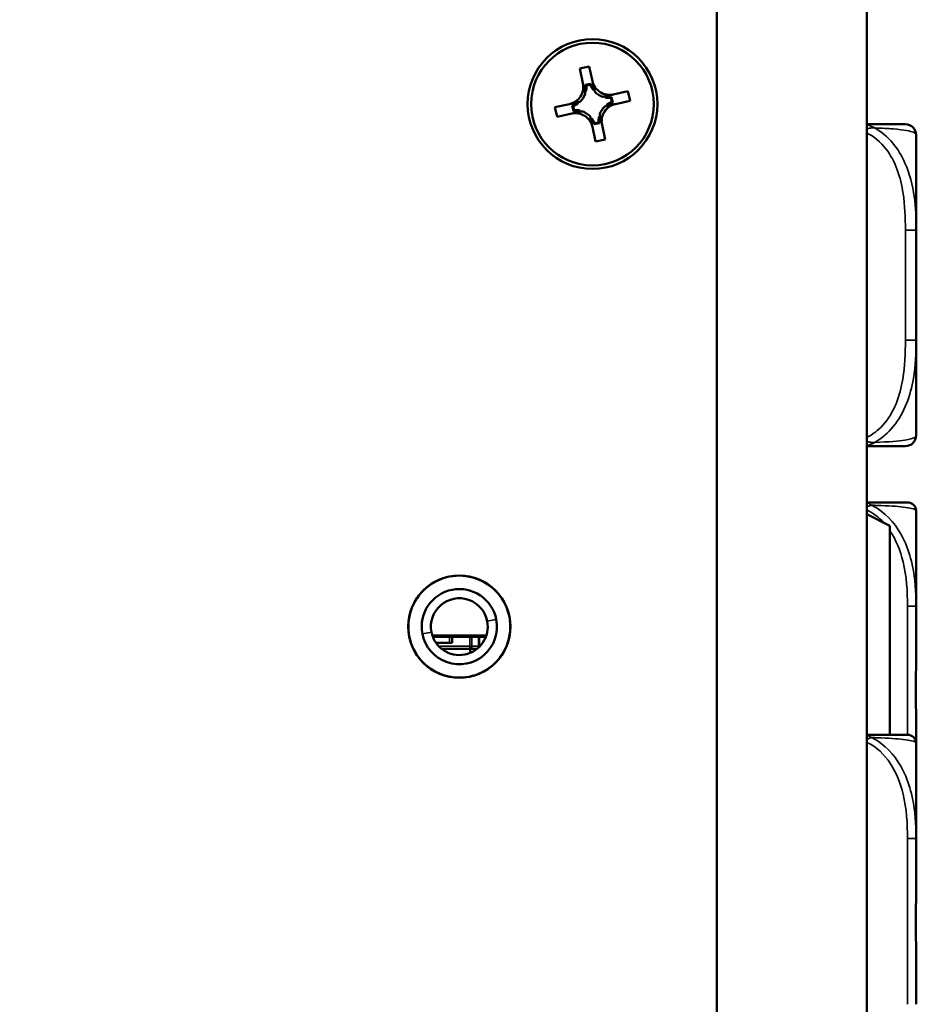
# Model space of a CAD drawing. Header units: inches. Extents: x 1.4 to 53.9, y 1.3 to 58.
# Tile 66 of 227: x 7.4 to 9, y 41.1 to 42.9. Entities that reach past the tile are written whole.
import ezdxf

# ---------------------------------------------------------------- set-up
doc = ezdxf.new("R2010")
doc.units = ezdxf.units.IN
doc.header["$MEASUREMENT"] = 0
for name, color, linetype, lineweight in [('Dimension (ANSI)', 7, 'Continuous', 25), ('Visible (ANSI)', 7, 'Continuous', 50), ('Visible Narrow (ANSI)', 7, 'Continuous', 35)]:
    doc.layers.add(name, color=color, linetype=linetype, lineweight=lineweight)
doc.styles.add('Note Text (ANSI)', font='tahoma.ttf')
doc.dimstyles.new('Default (ANSI)', dxfattribs={"dimtxt": 0.25, "dimasz": 0.0984251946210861, "dimexe": 0.125, "dimexo": 0.0625, "dimgap": 0.031496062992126, "dimtad": 0, "dimtih": 1, "dimtoh": 1, "dimrnd": 1e-08, "dimzin": 4, "dimdsep": 46, "dimtxsty": 'Note Text (ANSI)', "dimcen": 0.09, "dimdle": 0.3937007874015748, "dimclrd": 256, "dimclre": 256, "dimclrt": 256, "dimadec": 0, "dimazin": 1, "dimtfac": 1, "dimtofl": 0, "dimtmove": 0, "dimatfit": 3, "dimfxl": 1, "dimtolj": 1, "dimtzin": 4, "dimlwd": -1, "dimlwe": -1, "dimarcsym": 0})

# ---------------------------------------------------------------- blocks, each defined once
blk = doc.blocks.new('*D13')
at = {"layer": 'Defpoints', "color": 0, "transparency": 16777216}
for p in [(7.004867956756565, 53.09095557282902), (2.359198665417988, 37.43236201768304), (8.650452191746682, 37.43236201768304)]:
    blk.add_point(p, dxfattribs=at)
at = {"layer": 'Dimension (ANSI)', "transparency": 16777216}
for p, q in [((6.942367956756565, 53.09095557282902), (2.234198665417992, 53.09095557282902)), ((2.359198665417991, 52.99253037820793), (2.35919866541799, 45.45668742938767)), ((2.359198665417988, 37.53078721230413), (2.35919866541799, 45.06663016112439)), ((8.587952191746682, 37.43236201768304), (2.234198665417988, 37.43236201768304))]:
    blk.add_line(p, q, dxfattribs=at)
for points in [[(2.342794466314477, 52.99253037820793), (2.375602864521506, 52.99253037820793), (2.359198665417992, 53.09095557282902)], [(2.342794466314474, 37.53078721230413), (2.375602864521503, 37.53078721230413), (2.359198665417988, 37.43236201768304)]]:
    blk.add_solid(points, dxfattribs=at)
at = {"layer": 'Dimension (ANSI)', "transparency": 16777216, "insert": (1.351811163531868, 45.42519136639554), "char_height": 0.25, "attachment_point": 1, "style": 'Note Text (ANSI)'}
blk.add_mtext('\\A1;15.66 [397.7]', dxfattribs=at)
blk = doc.blocks.new('*D15')
at = {"layer": 'Defpoints', "color": 0, "transparency": 16777216}
for p in [(8.925452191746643, 52.91105804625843), (3.478965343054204, 52.20477182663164), (7.301544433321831, 49.5106473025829), (8.925452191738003, 24.05389050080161)]:
    blk.add_point(p, dxfattribs=at)
at = {"layer": 'Dimension (ANSI)', "transparency": 16777216}
blk.add_line((8.925452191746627, 52.84855804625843), (8.925452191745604, 49.43738993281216), dxfattribs=at)
for start, end in [(90.2210773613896, 94.86001562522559), (96.09061774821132, 100.7289226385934)]:
    blk.add_arc((8.925452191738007, 24.05389050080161), 25.50849943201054, start, end, dxfattribs=at)
for points in [[(8.826995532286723, 49.57860421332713), (8.827058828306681, 49.54579587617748), (8.925452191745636, 49.56238993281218)], [(4.17980829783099, 49.10036300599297), (4.173638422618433, 49.13258603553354), (4.080054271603, 49.09796489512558)]]:
    blk.add_solid(points, dxfattribs=at)
at = {"layer": 'Dimension (ANSI)', "transparency": 16777216, "insert": (6.250464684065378, 49.57143796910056), "char_height": 0.25, "attachment_point": 1, "style": 'Note Text (ANSI)'}
blk.add_mtext('\\A1;11°', dxfattribs=at)

msp = doc.modelspace()

# ---------------------------------------------------------------- linework, layer by layer
at = {"layer": 'Visible (ANSI)'}
for p, q in [((8.650452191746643, 52.91105804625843), (8.650452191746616, 37.6710580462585)), ((8.925452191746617, 37.6710580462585), (8.925452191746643, 52.91105804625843)), ((8.399077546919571, 42.81807106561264), (8.416665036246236, 42.821902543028)), ((8.404931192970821, 42.79120129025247), (8.399077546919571, 42.81807106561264)), ((8.416665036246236, 42.821902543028), (8.422518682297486, 42.79503276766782)), ((8.419586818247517, 42.79015626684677), (8.409625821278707, 42.78798623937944)), ((8.418594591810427, 42.78835812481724), (8.411276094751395, 42.78676377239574)), ((8.410421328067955, 42.776070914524), (8.408326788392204, 42.77561461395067)), ((8.425914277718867, 42.77944609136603), (8.423819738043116, 42.7789897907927)), ((8.445466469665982, 42.76508750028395), (8.44501016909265, 42.76718203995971)), ((8.457753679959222, 42.75691423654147), (8.456159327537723, 42.76423273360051)), ((8.459551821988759, 42.75592201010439), (8.457381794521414, 42.76588300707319)), ((8.460596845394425, 42.77057763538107), (8.487466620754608, 42.77643128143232)), ((8.487466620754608, 42.77643128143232), (8.49129809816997, 42.75884379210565)), ((8.35360628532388, 42.74726948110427), (8.380476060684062, 42.75312312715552)), ((8.357437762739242, 42.72968199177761), (8.35360628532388, 42.74726948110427)), ((8.385352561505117, 42.75019126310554), (8.387522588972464, 42.74023026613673)), ((8.387150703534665, 42.74919903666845), (8.388745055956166, 42.74188053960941)), ((8.396062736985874, 42.75651872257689), (8.396519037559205, 42.75442418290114)), ((8.448841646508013, 42.74959455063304), (8.448385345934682, 42.75168909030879)), ((8.49129809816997, 42.75884379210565), (8.464428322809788, 42.7529901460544)), ((8.384307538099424, 42.73553563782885), (8.357437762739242, 42.72968199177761)), ((8.399437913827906, 42.74102577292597), (8.39989421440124, 42.73893123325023)), ((8.41899010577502, 42.72666718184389), (8.42108464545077, 42.72712348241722)), ((8.434483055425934, 42.73004235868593), (8.436577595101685, 42.73049865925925)), ((8.428239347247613, 42.68421073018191), (8.422385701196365, 42.7110805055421)), ((8.425317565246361, 42.71595700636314), (8.43527856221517, 42.71812703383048)), ((8.426309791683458, 42.71775514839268), (8.433628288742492, 42.71934950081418)), ((8.439973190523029, 42.71491198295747), (8.445826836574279, 42.68804220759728)), ((9.015964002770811, 42.52199273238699), (9.015964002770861, 42.69643277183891)), ((8.445826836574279, 42.68804220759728), (8.428239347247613, 42.68421073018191)), ((9.015964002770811, 42.31969180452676), (9.015964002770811, 42.52199273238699)), ((9.015964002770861, 42.14525176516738), (9.015964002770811, 42.31969180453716)), ((9.015964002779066, 41.83197096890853), (9.015964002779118, 42.00677575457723)), ((8.967952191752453, 41.97956599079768), (8.925452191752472, 42.00081599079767)), ((8.967952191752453, 41.59636318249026), (8.967952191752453, 41.97956599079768)), ((9.015964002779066, 41.76275574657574), (9.015964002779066, 41.83197096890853)), ((8.227851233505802, 41.77846657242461), (8.128744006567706, 41.77846657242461)), ((8.226866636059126, 41.77570170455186), (8.12972860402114, 41.77570170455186)), ((8.165117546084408, 41.76472851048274), (8.165117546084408, 41.77570170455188)), ((8.214782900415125, 41.75872851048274), (8.214782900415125, 41.77570170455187)), ((8.160117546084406, 41.76472851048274), (8.135580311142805, 41.76472851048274)), ((8.145931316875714, 41.75372851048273), (8.197711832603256, 41.75372851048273)), ((8.165117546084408, 41.76472851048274), (8.160117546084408, 41.76472851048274)), ((8.197711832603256, 41.75372851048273), (8.209782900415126, 41.75372851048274)), ((8.19795219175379, 41.75372851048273), (8.19795219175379, 41.74630489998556)), ((9.015964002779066, 41.58061515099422), (9.015964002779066, 41.59726125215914)), ((9.015964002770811, 41.40581036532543), (9.015964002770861, 41.58061515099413)), ((9.01596400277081, 41.33659514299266), (9.01596400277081, 41.40581036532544)), ((9.01596400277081, 41.10188542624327), (9.01596400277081, 41.17110064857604))]:
    msp.add_line(p, q, dxfattribs=at)
for centre, radius in [((8.42245219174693, 42.75305663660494), 0.118999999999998), ((8.422452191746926, 42.75305663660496), 0.1125), ((8.17829762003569, 41.79455536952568), 0.0937499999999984)]:
    msp.add_circle(centre, radius, dxfattribs=at)
for centre, radius, start, end in [((8.37366454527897, 42.78438977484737), 0.032, 282.29, 12.29000000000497), ((8.373664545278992, 42.78438977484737), 0.0376863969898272, 347.2475540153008, 3.611652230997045), ((8.453785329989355, 42.80184428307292), 0.0376863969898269, 200.968347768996, 217.3324459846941), ((8.453785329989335, 42.80184428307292), 0.032, 192.290000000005, 282.290000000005), ((8.373664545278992, 42.78438977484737), 0.037686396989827, 314.1747026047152, 340.405297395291), ((8.453785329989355, 42.80184428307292), 0.037686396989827, 224.1747026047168, 250.4052973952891), ((8.453785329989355, 42.80184428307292), 0.0376863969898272, 257.2475540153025, 273.6116522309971), ((8.373664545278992, 42.78438977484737), 0.0376863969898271, 290.9683477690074, 307.3324459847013), ((8.471239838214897, 42.72172349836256), 0.037686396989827, 134.1747026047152, 160.405297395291), ((8.47123983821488, 42.72172349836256), 0.032, 102.2900000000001, 192.290000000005), ((8.471239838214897, 42.72172349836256), 0.0376863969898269, 110.9683477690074, 127.3324459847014), ((8.391119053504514, 42.70426899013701), 0.032, 12.29000000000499, 102.290000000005), ((8.391119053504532, 42.70426899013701), 0.0376863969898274, 77.24755401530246, 93.6116522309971), ((8.391119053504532, 42.70426899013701), 0.037686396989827, 44.17470260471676, 70.40529739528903), ((8.391119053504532, 42.70426899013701), 0.0376863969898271, 20.968347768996, 37.33244598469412), ((8.471239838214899, 42.72172349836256), 0.0376863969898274, 167.2475540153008, 183.6116522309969), ((8.996278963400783, 42.69643277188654), 0.0196850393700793, 0, 89.99999999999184), ((8.996278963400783, 42.14525176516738), 0.019685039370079, 270, 0), ((9.000215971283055, 42.00677575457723), 0.0157480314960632, 0, 90.00000000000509), ((8.17829762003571, 41.79455536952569), 0.0935000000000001, 10.95000000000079, 190.9500000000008), ((8.17829762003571, 41.79455536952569), 0.0690000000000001, 10.95000000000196, 190.9500000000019), ((8.178297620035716, 41.79455536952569), 0.0521, 10.94999999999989, 190.9499999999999), ((8.17829762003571, 41.79455536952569), 0.0935, 190.9500000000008, 10.95000000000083), ((8.17829762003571, 41.79455536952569), 0.0690000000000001, 190.9500000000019, 10.95000000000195), ((8.178297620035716, 41.79455536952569), 0.0521, 190.9499999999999, 10.94999999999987), ((8.209782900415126, 41.75872851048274), 0.0049999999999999, 270, 281.663639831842), ((8.209782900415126, 41.75872851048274), 0.0049999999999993, 340.9555208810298, 0), ((9.000215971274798, 41.58061515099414), 0.0157480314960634, 0, 90.00000000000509)]:
    msp.add_arc(centre, radius, start, end, dxfattribs=at)
for centre, major_axis, ratio, start_param, end_param in [((8.374673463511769, 42.77975857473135), (-0.0077095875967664, 0.0353890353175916), 0.9914001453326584, 4.397645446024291, 4.728932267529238), ((8.454794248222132, 42.79721308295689), (0.0077095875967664, -0.0353890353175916), 0.9914001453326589, 4.695845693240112, 5.027132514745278), ((8.449154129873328, 42.80083536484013), (0.0353890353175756, 0.0077095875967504), 0.9914001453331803, 4.397645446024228, 4.728932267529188), ((8.378295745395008, 42.78539869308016), (0.0353890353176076, 0.0077095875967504), 0.9914001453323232, 4.695845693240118, 5.027132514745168), ((8.46660863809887, 42.72071458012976), (-0.0353890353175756, -0.0077095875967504), 0.9914001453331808, 4.695845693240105, 5.027132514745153), ((8.395750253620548, 42.70527790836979), (-0.0353890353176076, -0.0077095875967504), 0.9914001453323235, 4.39764544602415, 4.728932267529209), ((8.390110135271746, 42.70890019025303), (-0.0077095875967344, 0.0353890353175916), 0.9914001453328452, 4.695845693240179, 5.027132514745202), ((8.470230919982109, 42.72635469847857), (0.0077095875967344, -0.0353890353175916), 0.9914001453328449, 4.397645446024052, 4.728932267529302)]:
    msp.add_ellipse(centre, major_axis=major_axis, ratio=ratio, start_param=start_param, end_param=end_param, dxfattribs=at)
for points in [[(8.40916846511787, 42.77175109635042), (8.406876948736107, 42.78226975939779), (8.404931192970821, 42.79120129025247)], [(8.422518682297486, 42.79503276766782), (8.424464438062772, 42.78610123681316), (8.426755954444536, 42.77558257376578)], [(8.441146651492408, 42.76634036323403), (8.451665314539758, 42.76863187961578), (8.460596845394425, 42.77057763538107)], [(8.380476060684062, 42.75312312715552), (8.38940759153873, 42.7550688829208), (8.399926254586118, 42.75736039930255)], [(8.464428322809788, 42.7529901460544), (8.455496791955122, 42.75104439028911), (8.44497812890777, 42.74875287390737)], [(8.40375773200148, 42.73977290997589), (8.393239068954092, 42.73748139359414), (8.384307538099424, 42.73553563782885)], [(8.422385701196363, 42.7110805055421), (8.420439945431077, 42.72001203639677), (8.418148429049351, 42.73053069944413)], [(8.435735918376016, 42.7343621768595), (8.438027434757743, 42.72384351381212), (8.439973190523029, 42.71491198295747)]]:
    msp.add_rational_spline(points, [1, 1.043479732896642, 1], degree=2, dxfattribs=at)
for points in [[(8.409625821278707, 42.78798623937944), (8.410447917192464, 42.78738896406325), (8.411276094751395, 42.78676377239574)], [(8.419586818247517, 42.79015626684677), (8.419087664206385, 42.78927115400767), (8.418594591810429, 42.78835812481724)], [(8.457381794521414, 42.76588300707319), (8.456784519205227, 42.76506091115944), (8.456159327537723, 42.76423273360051)], [(8.385352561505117, 42.75019126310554), (8.386237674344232, 42.7496921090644), (8.387150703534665, 42.74919903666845)], [(8.459551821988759, 42.75592201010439), (8.458666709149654, 42.75642116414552), (8.457753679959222, 42.75691423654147)], [(8.387522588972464, 42.74023026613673), (8.388119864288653, 42.74105236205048), (8.388745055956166, 42.74188053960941)], [(8.425317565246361, 42.71595700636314), (8.425816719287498, 42.71684211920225), (8.426309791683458, 42.71775514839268)], [(8.43527856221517, 42.71812703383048), (8.434456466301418, 42.71872430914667), (8.433628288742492, 42.71934950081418)]]:
    msp.add_open_spline(points, degree=2, dxfattribs=at)
for points, knots in [([(8.996278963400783, 42.71611781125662), (8.996278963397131, 42.71611781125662), (8.995351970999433, 42.71611781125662), (8.991448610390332, 42.71611781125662), (8.986321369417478, 42.71611781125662), (8.975833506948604, 42.71611781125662), (8.954850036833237, 42.71611781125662), (8.946539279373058, 42.71611781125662), (8.936580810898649, 42.71611781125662), (8.925420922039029, 42.71611781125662)], [0.2569537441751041, 0.2569537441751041, 0.2569537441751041, 0.2569537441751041, 0.4371918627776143, 0.4371918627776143, 0.4371918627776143, 0.6739427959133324, 0.6739427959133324, 0.6739427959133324, 0.7677108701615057, 0.7677108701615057, 0.7677108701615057, 0.7677108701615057]), ([(8.925393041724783, 42.12556672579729), (8.939215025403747, 42.12556672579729), (8.951244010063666, 42.12556672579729), (8.960626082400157, 42.12556672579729), (8.97862839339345, 42.12556672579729), (8.987598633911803, 42.12556672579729), (8.992051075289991, 42.12556672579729), (8.995448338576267, 42.12556672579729), (8.996278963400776, 42.12556672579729), (8.996278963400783, 42.12556672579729)], [-0.7680813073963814, -0.7680813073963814, -0.7680813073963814, -0.7680813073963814, -0.6514613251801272, -0.6514613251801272, -0.6514613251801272, -0.4276910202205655, -0.4276910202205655, -0.4276910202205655, -0.2569517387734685, -0.2569517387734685, -0.2569517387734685, -0.2569517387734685]), ([(9.000215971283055, 42.0225237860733), (9.000215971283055, 42.0225237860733), (9.0001844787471, 42.0225237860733), (9.00011538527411, 42.0225237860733), (8.999476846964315, 42.0225237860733), (8.995737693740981, 42.0225237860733), (8.983671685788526, 42.0225237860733), (8.973140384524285, 42.0225237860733), (8.955207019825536, 42.0225237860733), (8.929619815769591, 42.0225237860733), (8.928247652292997, 42.0225237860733), (8.92685769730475, 42.0225237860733), (8.925448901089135, 42.0225237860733)], [0, 0, 0, 0, 0.0272470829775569, 0.0272470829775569, 0.0272470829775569, 0.2790553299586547, 0.2790553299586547, 0.2790553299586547, 0.4988354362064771, 0.4988354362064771, 0.4988354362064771, 0.5106215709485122, 0.5106215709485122, 0.5106215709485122, 0.5106215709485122]), ([(9.015964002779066, 41.59726125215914), (9.015964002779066, 41.5976977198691), (9.015963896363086, 41.5981342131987), (9.015956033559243, 41.61463819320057), (9.015821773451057, 41.63070110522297), (9.01570046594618, 41.65365530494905), (9.01567199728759, 41.66035412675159), (9.015649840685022, 41.66953014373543), (9.015645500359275, 41.67200115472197), (9.015641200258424, 41.67608011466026), (9.015640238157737, 41.67768765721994), (9.015639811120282, 41.68081752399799), (9.015640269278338, 41.68233969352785), (9.015642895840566, 41.68591048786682), (9.015645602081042, 41.68795886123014), (9.015657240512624, 41.69413635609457), (9.015669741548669, 41.69826381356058), (9.015708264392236, 41.70799556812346), (9.015737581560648, 41.71359548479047), (9.015851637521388, 41.73336024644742), (9.015956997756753, 41.74740265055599), (9.015963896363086, 41.76188278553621), (9.015964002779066, 41.76231927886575), (9.015964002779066, 41.76275574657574)], [-0.416113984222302, -0.416113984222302, -0.416113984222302, -0.416113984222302, -0.4127690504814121, -0.4127690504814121, -0.289644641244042, -0.289644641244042, -0.2388934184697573, -0.2388934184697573, -0.2201881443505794, -0.2201881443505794, -0.2080204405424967, -0.2080204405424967, -0.19649903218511, -0.19649903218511, -0.1809938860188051, -0.1809938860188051, -0.1497410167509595, -0.1497410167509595, -0.1073161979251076, -0.1073161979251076, 0, 0, 0.0033356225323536, 0.0033356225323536, 0.0033356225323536, 0.0033356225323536]), ([(9.000215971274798, 41.5963631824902), (9.000215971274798, 41.5963631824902), (9.000184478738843, 41.5963631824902), (9.000115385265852, 41.5963631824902), (8.999476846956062, 41.5963631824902), (8.995737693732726, 41.5963631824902), (8.98367168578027, 41.5963631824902), (8.973140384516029, 41.5963631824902), (8.955207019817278, 41.5963631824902), (8.929619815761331, 41.5963631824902), (8.92824765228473, 41.5963631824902), (8.926857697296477, 41.5963631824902), (8.925448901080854, 41.5963631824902)], [0, 0, 0, 0, 0.0272470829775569, 0.0272470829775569, 0.0272470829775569, 0.2790553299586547, 0.2790553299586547, 0.2790553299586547, 0.4988354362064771, 0.4988354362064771, 0.4988354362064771, 0.5106215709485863, 0.5106215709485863, 0.5106215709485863, 0.5106215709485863]), ([(9.015964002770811, 41.17110064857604), (9.015964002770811, 41.17153711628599), (9.015963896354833, 41.17197360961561), (9.015956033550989, 41.18847758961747), (9.0158217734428, 41.20454050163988), (9.015700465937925, 41.22749470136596), (9.015671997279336, 41.2341935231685), (9.015649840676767, 41.24336954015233), (9.015645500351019, 41.24584055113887), (9.015641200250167, 41.24991951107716), (9.015640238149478, 41.25152705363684), (9.015639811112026, 41.25465692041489), (9.015640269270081, 41.25617908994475), (9.015642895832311, 41.25974988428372), (9.015645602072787, 41.26179825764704), (9.015657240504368, 41.26797575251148), (9.015669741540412, 41.27210320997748), (9.015708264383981, 41.28183496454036), (9.015737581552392, 41.28743488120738), (9.015851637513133, 41.30719964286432), (9.015956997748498, 41.3212420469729), (9.015963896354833, 41.33572218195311), (9.015964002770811, 41.33615867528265), (9.015964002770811, 41.33659514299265)], [-0.416113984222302, -0.416113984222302, -0.416113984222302, -0.416113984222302, -0.4127690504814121, -0.4127690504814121, -0.289644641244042, -0.289644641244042, -0.2388934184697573, -0.2388934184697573, -0.2201881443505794, -0.2201881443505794, -0.2080204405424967, -0.2080204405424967, -0.19649903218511, -0.19649903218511, -0.1809938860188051, -0.1809938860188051, -0.1497410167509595, -0.1497410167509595, -0.1073161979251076, -0.1073161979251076, 0, 0, 0.0033356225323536, 0.0033356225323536, 0.0033356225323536, 0.0033356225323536])]:
    msp.add_open_spline(points, degree=3, knots=knots, dxfattribs=at)
at = {"layer": 'Visible Narrow (ANSI)'}
for p, q in [((8.996278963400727, 42.52199273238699), (9.015964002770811, 42.52199273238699)), ((8.996278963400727, 42.52199273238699), (8.996278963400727, 42.31969180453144)), ((8.996278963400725, 42.31969180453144), (9.015964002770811, 42.31969180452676)), ((9.015964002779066, 41.83197096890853), (9.000215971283, 41.83197096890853)), ((9.000215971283, 41.83197096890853), (9.000215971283, 41.59636318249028)), ((8.246041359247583, 41.80766207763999), (8.229449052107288, 41.80445188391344)), ((8.127146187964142, 41.78465885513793), (8.110553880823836, 41.78144866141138)), ((8.160117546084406, 41.77570170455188), (8.160117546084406, 41.76472851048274)), ((8.197711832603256, 41.77570170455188), (8.197711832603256, 41.75872851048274)), ((8.201247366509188, 41.75872851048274), (8.201247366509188, 41.77570170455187)), ((8.213318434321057, 41.77570170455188), (8.213318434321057, 41.75872851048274)), ((8.197711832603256, 41.75872851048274), (8.140471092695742, 41.75872851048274)), ((8.197711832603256, 41.75872851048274), (8.201247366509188, 41.75872851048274)), ((8.197711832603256, 41.75372851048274), (8.197711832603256, 41.75872851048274)), ((8.213318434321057, 41.75872851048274), (8.201247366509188, 41.75872851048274)), ((8.213318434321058, 41.75872851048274), (8.214782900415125, 41.75872851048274)), ((9.015964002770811, 41.40581036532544), (9.000215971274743, 41.40581036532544)), ((9.000215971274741, 41.40581036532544), (9.000215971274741, 41.10188542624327))]:
    msp.add_line(p, q, dxfattribs=at)
for centre, major_axis, ratio, start_param, end_param in [((8.197711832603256, 41.75872851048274), (-1e-16, -0.0049999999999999), 0.7071067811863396, 1.72e-14, 1.570796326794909), ((8.209782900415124, 41.75872851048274), (1.4e-15, -0.0049999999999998), 0.707106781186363, 0, 0.3953746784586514), ((8.209782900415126, 41.75872851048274), (1e-16, -0.005), 0.7071067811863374, 0.6654033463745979, 1.570796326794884)]:
    msp.add_ellipse(centre, major_axis=major_axis, ratio=ratio, start_param=start_param, end_param=end_param, dxfattribs=at)
for points, knots in [([(8.940011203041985, 42.70926434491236), (8.938562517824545, 42.7101061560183), (8.93708787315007, 42.71086166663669), (8.933905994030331, 42.71230629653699), (8.932196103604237, 42.71297047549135), (8.929418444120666, 42.7138902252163), (8.928350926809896, 42.71420532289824), (8.926755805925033, 42.71462223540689), (8.926224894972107, 42.71475197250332), (8.925614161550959, 42.71489107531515), (8.925533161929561, 42.71490931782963), (8.925452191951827, 42.71492734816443)], [-0.0002319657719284, -0.0002319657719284, -0.0002319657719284, -0.0002319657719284, 0.0091309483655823, 0.0091309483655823, 0.0198314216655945, 0.0198314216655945, 0.0265192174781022, 0.0265192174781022, 0.029863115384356, 0.029863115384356, 0.0303746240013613, 0.0303746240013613, 0.0303746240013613, 0.0303746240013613]), ([(8.925452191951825, 42.70754194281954), (8.92553316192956, 42.70756075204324), (8.925614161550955, 42.70757942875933), (8.926224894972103, 42.70771919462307), (8.92675580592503, 42.70783470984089), (8.928350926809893, 42.70816325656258), (8.929418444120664, 42.70835848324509), (8.932196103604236, 42.70879773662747), (8.933905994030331, 42.70900065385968), (8.937087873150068, 42.70923461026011), (8.938562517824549, 42.70928385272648), (8.940011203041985, 42.70926434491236)], [-0.0303746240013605, -0.0303746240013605, -0.0303746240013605, -0.0303746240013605, -0.029863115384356, -0.029863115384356, -0.0265192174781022, -0.0265192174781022, -0.0198314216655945, -0.0198314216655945, -0.0091309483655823, -0.0091309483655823, 0.0002319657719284, 0.0002319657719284, 0.0002319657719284, 0.0002319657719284]), ([(8.940011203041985, 42.70926434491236), (8.952946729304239, 42.70877780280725), (8.964801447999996, 42.70812964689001), (8.994997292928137, 42.70564863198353), (9.005675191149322, 42.70336927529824), (9.014972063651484, 42.69947766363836), (9.01629477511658, 42.6978406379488), (9.015964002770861, 42.69643277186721)], [-0.7478144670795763, -0.7478144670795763, -0.7478144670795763, -0.7478144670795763, -0.6493252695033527, -0.6493252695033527, -0.4276910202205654, -0.4276910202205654, -0.2569537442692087, -0.2569537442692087, -0.2569537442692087, -0.2569537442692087]), ([(9.015964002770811, 42.52199273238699), (9.01610092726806, 42.56246541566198), (9.013273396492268, 42.60483706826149), (8.984137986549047, 42.67048624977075), (8.965712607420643, 42.69490824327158), (8.940011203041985, 42.70926434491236)], [0.2569517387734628, 0.2569517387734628, 0.2569517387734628, 0.2569517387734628, 0.5559983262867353, 0.5559983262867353, 0.7482818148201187, 0.7482818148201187, 0.7482818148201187, 0.7482818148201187]), ([(8.92539304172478, 42.70014449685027), (8.939215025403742, 42.6935277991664), (8.951244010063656, 42.68307656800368), (8.960626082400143, 42.67086650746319), (8.97862839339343, 42.64743785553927), (8.987598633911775, 42.61831381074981), (8.992051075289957, 42.58923791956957), (8.995448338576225, 42.56705268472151), (8.996278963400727, 42.54439881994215), (8.996278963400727, 42.52199273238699)], [-0.7680813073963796, -0.7680813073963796, -0.7680813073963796, -0.7680813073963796, -0.6514613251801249, -0.6514613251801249, -0.6514613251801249, -0.4276910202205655, -0.4276910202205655, -0.4276910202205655, -0.2569517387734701, -0.2569517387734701, -0.2569517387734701, -0.2569517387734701]), ([(8.996278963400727, 42.31969180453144), (8.99627896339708, 42.29603587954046), (8.995351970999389, 42.27204464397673), (8.991448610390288, 42.24868230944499), (8.986321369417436, 42.21799482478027), (8.975833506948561, 42.18713087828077), (8.95485003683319, 42.16387833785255), (8.94653927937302, 42.15466888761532), (8.936580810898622, 42.14687242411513), (8.925420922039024, 42.14154359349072)], [0.2569537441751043, 0.2569537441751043, 0.2569537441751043, 0.2569537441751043, 0.4371918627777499, 0.4371918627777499, 0.4371918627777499, 0.6739427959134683, 0.6739427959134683, 0.6739427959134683, 0.767710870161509, 0.767710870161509, 0.767710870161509, 0.767710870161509]), ([(8.940011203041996, 42.13242019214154), (8.952946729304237, 42.14007098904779), (8.964801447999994, 42.15008416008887), (8.994997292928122, 42.18712386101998), (9.0056751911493, 42.21884049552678), (9.014972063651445, 42.27309304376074), (9.016294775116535, 42.29632575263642), (9.015964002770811, 42.31969180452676)], [-0.7478144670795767, -0.7478144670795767, -0.7478144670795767, -0.7478144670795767, -0.6493252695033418, -0.6493252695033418, -0.4276910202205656, -0.4276910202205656, -0.2569537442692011, -0.2569537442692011, -0.2569537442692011, -0.2569537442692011]), ([(8.940011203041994, 42.13242019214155), (8.938562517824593, 42.13240068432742), (8.9370878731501, 42.1324499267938), (8.933905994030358, 42.13268388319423), (8.93219610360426, 42.13288680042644), (8.929418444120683, 42.13332605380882), (8.928350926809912, 42.13352128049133), (8.92675580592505, 42.13384982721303), (8.926224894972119, 42.13396534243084), (8.925614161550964, 42.13410510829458), (8.925533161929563, 42.13412378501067), (8.925452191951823, 42.13414259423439)], [-0.0002319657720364, -0.0002319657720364, -0.0002319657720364, -0.0002319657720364, 0.0091309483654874, 0.0091309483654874, 0.0198314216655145, 0.0198314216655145, 0.0265192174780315, 0.0265192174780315, 0.02986311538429, 0.02986311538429, 0.0303746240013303, 0.0303746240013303, 0.0303746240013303, 0.0303746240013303]), ([(8.925452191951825, 42.12675718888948), (8.925533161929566, 42.12677521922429), (8.925614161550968, 42.12679346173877), (8.92622489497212, 42.1269325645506), (8.92675580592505, 42.12706230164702), (8.928350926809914, 42.12747921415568), (8.929418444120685, 42.1277943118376), (8.932196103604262, 42.12871406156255), (8.93390599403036, 42.12937824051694), (8.9370878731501, 42.13082287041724), (8.938562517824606, 42.13157838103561), (8.940011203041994, 42.13242019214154)], [-0.0303746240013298, -0.0303746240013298, -0.0303746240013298, -0.0303746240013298, -0.02986311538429, -0.02986311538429, -0.0265192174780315, -0.0265192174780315, -0.0198314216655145, -0.0198314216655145, -0.0091309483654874, -0.0091309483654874, 0.0002319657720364, 0.0002319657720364, 0.0002319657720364, 0.0002319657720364]), ([(9.015964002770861, 42.14525176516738), (9.0161009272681, 42.14285645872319), (9.013273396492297, 42.13956236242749), (8.984137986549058, 42.1349461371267), (8.96571260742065, 42.13333811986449), (8.940011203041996, 42.13242019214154)], [0.2569517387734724, 0.2569517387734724, 0.2569517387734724, 0.2569517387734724, 0.5559983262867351, 0.5559983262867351, 0.7482818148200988, 0.7482818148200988, 0.7482818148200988, 0.7482818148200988]), ([(8.934344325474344, 42.01724038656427), (8.933546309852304, 42.01782657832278), (8.932735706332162, 42.01836348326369), (8.930982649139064, 42.01941205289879), (8.930038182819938, 42.01990911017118), (8.92849462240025, 42.02061788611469), (8.927898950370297, 42.02086656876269), (8.927004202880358, 42.02120304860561), (8.926705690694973, 42.02130913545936), (8.92608887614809, 42.02151545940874), (8.92577062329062, 42.02161486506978), (8.925452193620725, 42.02170711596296)], [-0.0001241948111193, -0.0001241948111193, -0.0001241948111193, -0.0001241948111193, 0.004495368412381, 0.004495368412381, 0.0097748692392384, 0.0097748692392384, 0.0130745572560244, 0.0130745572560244, 0.0147244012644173, 0.0147244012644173, 0.0164790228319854, 0.0164790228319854, 0.0164790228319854, 0.0164790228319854]), ([(8.925452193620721, 42.01395884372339), (8.925770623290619, 42.0141217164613), (8.926088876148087, 42.01427945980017), (8.926705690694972, 42.01457576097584), (8.927004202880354, 42.0147148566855), (8.927898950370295, 42.01511917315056), (8.92849462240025, 42.01537153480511), (8.930038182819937, 42.01598272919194), (8.930982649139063, 42.01631460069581), (8.932735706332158, 42.01685026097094), (8.933546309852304, 42.01706474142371), (8.934344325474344, 42.01724038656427)], [-0.016479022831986, -0.016479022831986, -0.016479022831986, -0.016479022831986, -0.0147244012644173, -0.0147244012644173, -0.0130745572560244, -0.0130745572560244, -0.0097748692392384, -0.0097748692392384, -0.004495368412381, -0.004495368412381, 0.0001241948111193, 0.0001241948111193, 0.0001241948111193, 0.0001241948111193]), ([(9.015964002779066, 41.83197096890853), (9.01596650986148, 41.835719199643), (9.015926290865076, 41.83949251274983), (9.015327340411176, 41.86684832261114), (9.013064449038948, 41.89103002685), (9.00368101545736, 41.92886902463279), (8.998841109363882, 41.94292373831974), (8.981309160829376, 41.9781564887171), (8.965575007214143, 41.99827715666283), (8.941083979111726, 42.01371093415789), (8.93773423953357, 42.01554427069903), (8.934344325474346, 42.01724038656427)], [-6.8e-14, -6.8e-14, -6.8e-14, -6.8e-14, 0.0278591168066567, 0.0278591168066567, 0.2012729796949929, 0.2012729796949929, 0.3066356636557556, 0.3066356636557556, 0.4752159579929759, 0.4752159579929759, 0.5007189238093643, 0.5007189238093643, 0.5007189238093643, 0.5007189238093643]), ([(8.934344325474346, 42.01724038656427), (8.937734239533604, 42.01715235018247), (8.941083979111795, 42.01705617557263), (8.96557500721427, 42.01624498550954), (8.981309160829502, 42.0151573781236), (8.998841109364, 42.01316281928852), (9.003681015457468, 42.01234987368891), (9.013064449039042, 42.01014204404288), (9.015327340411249, 42.00870843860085), (9.01592629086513, 42.00718649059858), (9.015966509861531, 42.00697890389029), (9.015964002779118, 42.00677575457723)], [-0.5007189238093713, -0.5007189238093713, -0.5007189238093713, -0.5007189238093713, -0.4752159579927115, -0.4752159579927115, -0.3066356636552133, -0.3066356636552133, -0.2012729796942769, -0.2012729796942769, -0.0278591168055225, -0.0278591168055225, 7.33e-14, 7.33e-14, 7.33e-14, 7.33e-14]), ([(8.967351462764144, 41.9715188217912), (8.97909331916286, 41.95423747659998), (8.987185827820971, 41.93379061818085), (8.99203411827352, 41.91358017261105), (8.99839837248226, 41.88705032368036), (9.000215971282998, 41.85919275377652), (9.000215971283, 41.83197096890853)], [-0.3654502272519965, -0.3654502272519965, -0.3654502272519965, -0.3654502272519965, -0.2074300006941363, -0.2074300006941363, -0.2074300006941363, 0, 0, 0, 0]), ([(8.934344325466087, 41.59107978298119), (8.933546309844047, 41.59166597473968), (8.932735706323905, 41.5922028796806), (8.930982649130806, 41.59325144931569), (8.93003818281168, 41.59374850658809), (8.928494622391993, 41.59445728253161), (8.92789895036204, 41.5947059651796), (8.9270042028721, 41.59504244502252), (8.926705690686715, 41.59514853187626), (8.926088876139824, 41.59535485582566), (8.925770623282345, 41.5954542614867), (8.92545219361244, 41.59554651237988)], [-0.0001241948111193, -0.0001241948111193, -0.0001241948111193, -0.0001241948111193, 0.004495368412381, 0.004495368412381, 0.0097748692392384, 0.0097748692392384, 0.0130745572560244, 0.0130745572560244, 0.0147244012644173, 0.0147244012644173, 0.0164790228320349, 0.0164790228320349, 0.0164790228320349, 0.0164790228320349]), ([(8.92545219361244, 41.58779824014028), (8.925770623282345, 41.5879611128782), (8.926088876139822, 41.58811885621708), (8.926705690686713, 41.58841515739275), (8.927004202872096, 41.58855425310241), (8.927898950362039, 41.58895856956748), (8.92849462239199, 41.58921093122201), (8.930038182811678, 41.58982212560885), (8.930982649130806, 41.59015399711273), (8.932735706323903, 41.59068965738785), (8.933546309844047, 41.59090413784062), (8.934344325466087, 41.59107978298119)], [-0.0164790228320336, -0.0164790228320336, -0.0164790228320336, -0.0164790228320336, -0.0147244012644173, -0.0147244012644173, -0.0130745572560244, -0.0130745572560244, -0.0097748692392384, -0.0097748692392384, -0.004495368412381, -0.004495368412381, 0.0001241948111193, 0.0001241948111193, 0.0001241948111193, 0.0001241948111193]), ([(9.015964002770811, 41.40581036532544), (9.015966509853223, 41.4095585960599), (9.01592629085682, 41.41333190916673), (9.01532734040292, 41.44068771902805), (9.013064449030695, 41.46486942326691), (9.003681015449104, 41.50270842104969), (8.998841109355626, 41.51676313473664), (8.98130916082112, 41.55199588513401), (8.965575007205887, 41.57211655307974), (8.94108397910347, 41.5875503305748), (8.937734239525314, 41.58938366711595), (8.934344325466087, 41.59107978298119)], [-6.8e-14, -6.8e-14, -6.8e-14, -6.8e-14, 0.0278591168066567, 0.0278591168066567, 0.2012729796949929, 0.2012729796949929, 0.3066356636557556, 0.3066356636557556, 0.4752159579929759, 0.4752159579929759, 0.5007189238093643, 0.5007189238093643, 0.5007189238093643, 0.5007189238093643]), ([(8.934344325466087, 41.59107978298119), (8.937734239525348, 41.59099174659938), (8.941083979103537, 41.59089557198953), (8.965575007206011, 41.59008438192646), (8.981309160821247, 41.5889967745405), (8.998841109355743, 41.58700221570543), (9.003681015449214, 41.58618927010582), (9.013064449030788, 41.58398144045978), (9.015327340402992, 41.58254783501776), (9.015926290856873, 41.58102588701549), (9.015966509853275, 41.58081830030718), (9.015964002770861, 41.58061515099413)], [-0.5007189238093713, -0.5007189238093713, -0.5007189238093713, -0.5007189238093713, -0.4752159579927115, -0.4752159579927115, -0.3066356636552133, -0.3066356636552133, -0.2012729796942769, -0.2012729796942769, -0.0278591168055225, -0.0278591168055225, 7.33e-14, 7.33e-14, 7.33e-14, 7.33e-14]), ([(8.925435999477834, 41.58233403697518), (8.961486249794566, 41.56584498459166), (8.98273175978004, 41.52619711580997), (8.992034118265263, 41.48741956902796), (8.998398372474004, 41.46088972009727), (9.000215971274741, 41.43303215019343), (9.000215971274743, 41.40581036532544)], [-0.5106215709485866, -0.5106215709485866, -0.5106215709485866, -0.5106215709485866, -0.2074300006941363, -0.2074300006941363, -0.2074300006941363, 0, 0, 0, 0])]:
    msp.add_open_spline(points, degree=3, knots=knots, dxfattribs=at)
msp.add_open_spline([(8.925435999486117, 42.00849464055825), (8.937232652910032, 42.00309895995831), (8.94744404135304, 41.99522347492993), (8.956170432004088, 41.98571014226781)], degree=3, dxfattribs=at)

# ---------------------------------------------------------------- dimensions: what is measured, and where the dimension line sits
at = {"layer": 'Dimension (ANSI)'}
dim = msp.add_linear_dim(base=(2.359198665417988, 37.43236201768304), p1=(7.004867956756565, 53.09095557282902), p2=(8.650452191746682, 37.43236201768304), angle=90, dimstyle='Default (ANSI)', override={"dimdec": 2, "dimtp": 0, "dimtm": 0, "dimtdec": 2, "dimatfit": 1}, dxfattribs=at)
dim.commit()
dim.dimension.update_dxf_attribs({"geometry": '*D13', "text_midpoint": (2.359198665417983, 45.26165879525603), "dimtype": 160})
dim = msp.add_angular_dim_3p(base=(7.301544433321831, 49.5106473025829), center=(8.925452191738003, 24.05389050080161), p1=(8.925452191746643, 52.91105804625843), p2=(3.478965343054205, 52.20477182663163), dimstyle='Default (ANSI)', override={"dimse2": 1, "dimadec": 0, "dimtp": 0, "dimtm": 0, "dimtdec": 0}, dxfattribs=at)
dim.commit()
dim.dimension.update_dxf_attribs({"geometry": '*D15', "text_midpoint": (6.491650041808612, 49.44601822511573), "dimtype": 165})

doc.saveas('drawing.dxf')
